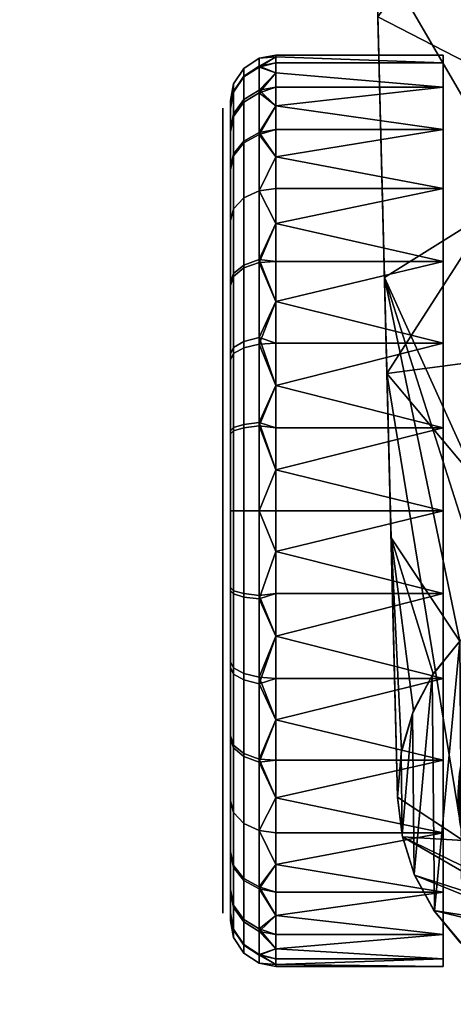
# Model space of a CAD drawing. Header units: millimetres. Extents: x -349 to 349, y -354 to 324.
# Tile 75 of 256: x -39 to -10, y -354 to -289. Entities that reach past the tile are written whole.
import ezdxf

# ---------------------------------------------------------------- set-up
doc = ezdxf.new("R2010")
doc.units = ezdxf.units.MM
doc.header["$MEASUREMENT"] = 0
doc.layers.add('kolecka', color=250, linetype='Continuous')
doc.layers.add('podnoz', color=7, linetype='Continuous')

msp = doc.modelspace()

# ---------------------------------------------------------------- meshes
at = {"layer": 'kolecka'}
mesh = msp.add_polyface(dxfattribs=at)
corners = [(-25, -347.98, 24.733), (-25, -343.949, 15), (-25, -346.446, 19.667), (-25, -348.501, 30), (-25, -348.021, 35.059), (-25, -336.323, 7.433), (-25, -326.559, 3.478), (-25, -331.439, 4.895), (-25, -340.593, 10.907), (-25, -326.767, 56.48), (-25, -306.5, 7.551), (-25, -344.067, 44.823), (-25, -346.604, 39.939), (-25, -340.593, 49.092), (-25, -336.5, 52.449), (-25, -331.833, 54.946), (-25, -321.5, 57.001), (-25, -316.441, 56.521), (-25, -316.233, 3.519), (-25, -311.167, 5.054), (-25, -294.979, 24.941), (-25, -298.934, 15.177), (-25, -296.395, 20.061), (-25, -302.408, 10.907), (-25, -295.02, 35.267), (-25, -306.677, 52.567), (-25, -302.407, 49.093), (-25, -299.051, 45), (-25, -311.561, 55.104), (-25, -296.554, 40.333), (-298.359, -86.566, 57.001), (-298.359, -91.833, 56.48), (-298.359, -81.507, 56.521), (-298.359, -91.625, 3.478), (-298.359, -81.298, 3.519), (-298.359, -101.389, 7.433), (-298.359, -71.566, 7.551), (-298.359, -76.233, 5.054), (-298.359, -71.743, 52.567), (-298.359, -76.627, 55.104), (-298.359, -86.566, 3)]
mesh.append_faces([[corners[k] for k in face] for face in [(0, 1, 2, 2), (3, 4, 0, 0), (5, 1, 0, 0), (5, 6, 7, 7), (4, 5, 0, 0), (5, 8, 1, 1), (9, 10, 5, 5), (11, 4, 12, 12), (11, 13, 14, 14), (14, 4, 11, 11), (9, 14, 15, 15), (5, 4, 14, 14), (5, 14, 9, 9), (16, 17, 9, 9), (6, 5, 18, 18), (10, 18, 5, 5), (18, 10, 19, 19), (10, 9, 17, 17), (10, 20, 21, 21), (21, 20, 22, 22), (23, 10, 21, 21), (10, 24, 20, 20), (25, 26, 27, 27), (25, 17, 28, 28), (10, 17, 25, 25), (10, 25, 27, 27), (24, 27, 29, 29), (30, 31, 32, 32), (33, 34, 35, 35), (36, 35, 34, 34), (34, 37, 36, 36), (36, 32, 31, 31), (38, 39, 32, 32), (36, 38, 32, 32), (40, 34, 33, 33)]])
mesh = msp.add_polyface(dxfattribs=at)
corners = [(-24.121, -297.161, 14.013), (-23.104, -296.603, 13.646), (-23.104, -300.435, 8.935), (-24.121, -300.907, 9.407), (-24.789, -298.011, 14.571), (-24.789, -301.627, 10.127), (-25, -298.934, 15.177), (-25, -302.408, 10.907), (-24.121, -294.422, 19.28), (-23.104, -293.801, 19.034), (-24.789, -295.368, 19.654), (-25, -296.395, 20.061), (-24.121, -292.895, 24.544), (-23.104, -292.239, 24.419), (-24.789, -293.894, 24.734), (-25, -294.979, 24.941), (-24.121, -292.378, 30), (-23.104, -291.71, 30), (-24.789, -293.395, 30), (-25, -294.499, 30), (-24.121, -292.939, 35.681), (-23.104, -292.284, 35.812), (-24.789, -293.937, 35.483), (-25, -295.02, 35.267), (-24.121, -294.594, 41.145), (-23.104, -293.977, 41.4), (-24.789, -295.534, 40.755), (-25, -296.554, 40.333), (-24.121, -297.287, 46.178), (-23.104, -296.732, 46.549), (-24.789, -298.133, 45.613), (-25, -299.051, 45), (-24.121, -300.907, 50.593), (-23.104, -300.435, 51.065), (-24.789, -301.627, 49.873), (-25, -302.407, 49.093), (-22, -298.209, 11.091), (-22, -292.658, 21.745), (-22, -291.621, 27.304), (-22, -292.658, 38.255), (-22, -294.851, 43.779), (-22, -291.621, 32.696), (-22, -294.851, 16.221), (-23.104, -305.146, 54.898), (-22, -302.591, 53.291), (-22, -300.287, 51.213), (-22, -298.209, 48.909), (-25, -306.5, 7.551)]
mesh.append_faces([[corners[k] for k in face] for face in [(0, 1, 2, 3), (4, 0, 3, 5), (6, 4, 5, 7), (8, 9, 1, 0), (10, 8, 0, 4), (11, 10, 4, 6), (12, 13, 9, 8), (14, 12, 8, 10), (15, 14, 10, 11), (16, 17, 13, 12), (18, 16, 12, 14), (19, 18, 14, 15), (20, 21, 17, 16), (22, 20, 16, 18), (23, 22, 18, 19), (24, 25, 21, 20), (26, 24, 20, 22), (27, 26, 22, 23), (28, 29, 25, 24), (30, 28, 24, 26), (31, 30, 26, 27), (32, 33, 29, 28), (34, 32, 28, 30), (35, 34, 30, 31), (1, 36, 2, 2), (13, 37, 9, 9), (17, 38, 13, 13), (25, 39, 21, 21), (29, 40, 25, 25), (17, 21, 41, 41), (1, 9, 42, 42), (43, 44, 33, 33), (33, 45, 46, 29), (47, 31, 23, 23), (23, 19, 15, 15)]])
mesh = msp.add_polyface(dxfattribs=at)
corners = [(-11, -296.39, 13.584), (-11, -300.287, 8.787), (-22, -298.209, 11.091), (-11, -293.606, 18.957), (-22, -294.851, 16.221), (-11, -292.001, 24.541), (-22, -291.621, 27.304), (-22, -291.5, 30), (-11, -291.5, 30), (-22, -291.621, 32.696), (-11, -292.001, 35.459), (-22, -292.658, 21.745), (-22, -292.001, 24.541), (-11, -293.606, 41.043), (-22, -293.606, 41.043), (-22, -294.851, 43.779), (-11, -296.39, 46.416), (-22, -296.39, 46.416), (-22, -298.209, 48.909), (-11, -300.287, 51.213), (-22, -292.001, 35.459), (-22, -292.658, 38.255), (-22, -300.287, 8.787), (-22, -296.39, 13.584), (-22, -293.606, 18.957), (-22, -300.287, 51.213), (-23.104, -296.603, 13.646), (-23.104, -300.435, 8.935), (-23.104, -293.801, 19.034), (-23.104, -292.239, 24.419), (-23.104, -291.71, 30), (-23.104, -292.284, 35.812), (-23.104, -293.977, 41.4), (-23.104, -296.732, 46.549), (9, -291.528, 28.713), (9, -292.586, 22), (-9, -292.586, 22), (-9, -291.528, 28.713), (9, -291.58, 32.196), (-9, -291.58, 32.196)]
mesh.append_faces([[corners[k] for k in face] for face in [(0, 1, 2, 2), (3, 0, 4, 4), (5, 6, 7, 8), (8, 7, 9, 10), (3, 11, 12, 5), (13, 14, 15, 16), (16, 17, 18, 19), (10, 20, 21, 13), (1, 22, 2, 2), (0, 23, 4, 4), (3, 4, 24, 24), (23, 0, 2, 2), (5, 12, 6, 6), (10, 9, 20, 20), (11, 3, 24, 24), (13, 21, 14, 14), (19, 18, 25, 25), (17, 16, 15, 15), (26, 23, 2, 2), (26, 4, 23, 23), (27, 2, 22, 22), (28, 11, 24, 24), (29, 12, 11, 11), (30, 7, 6, 6), (30, 9, 7, 7), (29, 6, 12, 12), (31, 21, 20, 20), (32, 14, 21, 21), (33, 17, 15, 15), (33, 18, 17, 17), (32, 15, 14, 14), (31, 20, 9, 9), (28, 24, 4, 4), (34, 35, 36, 37), (38, 34, 37, 39)]])
mesh = msp.add_polyface(dxfattribs=at)
corners = [(-22, -321.5, 60), (-22, -324.196, 59.879), (-11, -321.5, 60), (-11, -326.959, 59.499), (-22, -326.959, 59.499), (-22, -329.755, 58.842), (-11, -332.543, 57.894), (-22, -332.543, 57.894), (-22, -335.279, 56.649), (-11, -337.916, 55.11), (-22, -337.916, 55.11), (-11, -337.916, 4.89), (-22, -337.916, 4.89), (-22, -335.279, 3.351), (-11, -332.543, 2.106), (-22, -332.543, 2.106), (-22, -329.755, 1.158), (-11, -326.959, 0.501), (-22, -326.959, 0.501), (-22, -324.196, 0.121), (-11, -321.5), (-22, -321.5), (-23.104, -327.312, 59.216), (-23.104, -332.9, 57.523), (-23.104, -338.049, 54.768), (-22, -340.409, 53.291), (-23.104, -337.854, 5.102), (-23.104, -332.466, 2.302), (-23.104, -327.081, 0.738), (-23.104, -321.5, 0.211), (-23.104, -321.5, 59.79), (-9, -351.426, 32.606), (-9, -291.58, 32.196), (-9, -351.529, 30.473), (-9, -351.5, 28.334), (-9, -291.528, 28.713), (-9, -351.325, 26.202), (-9, -351.193, 34.728), (-9, -292.041, 35.673), (-9, -350.841, 36.822), (-9, -350.411, 38.9), (-9, -292.905, 39.073), (-9.928, -338.802, 61.392), (-10, -340, 63), (-9.298, -336.319, 63), (-9, -335.641, 60), (-9.404, -336.598, 60.605), (-9.721, -337.656, 61.082), (-10, -340, 63), (-9.657, -342.579, 63), (-9.298, -336.319, 63)]
mesh.append_faces([[corners[k] for k in face] for face in [(0, 1, 2, 2), (3, 2, 1, 1), (3, 1, 4, 4), (3, 4, 5, 6), (6, 7, 8, 9), (6, 5, 7, 7), (9, 8, 10, 10), (11, 12, 13, 14), (14, 15, 16, 17), (17, 18, 19, 20), (14, 13, 15, 15), (17, 16, 18, 18), (20, 19, 21, 21), (22, 4, 1, 1), (22, 5, 4, 4), (23, 8, 7, 7), (24, 10, 8, 8), (23, 7, 5, 5), (24, 25, 10, 10), (26, 13, 12, 12), (27, 16, 15, 15), (28, 18, 16, 16), (27, 15, 13, 13), (29, 21, 19, 19), (0, 30, 1, 1), (31, 32, 33, 33), (34, 35, 36, 36), (37, 38, 31, 31), (37, 39, 38, 38), (40, 41, 39, 39), (42, 43, 44, 44), (45, 46, 44, 44), (46, 47, 44, 44), (47, 42, 44, 44), (48, 49, 50, 50)]])
mesh = msp.add_polyface(dxfattribs=at)
corners = [(-22, -318.804, 0.121), (-11, -321.5), (-22, -321.5), (-22, -316.041, 0.501), (-11, -316.041, 0.501), (-22, -313.245, 1.158), (-11, -310.457, 2.106), (-22, -310.457, 2.106), (-22, -307.721, 3.351), (-11, -305.084, 4.89), (-22, -305.084, 4.89), (-22, -302.591, 6.709), (-11, -300.287, 8.787), (-11, -305.084, 55.11), (-22, -305.084, 55.11), (-22, -307.721, 56.649), (-11, -310.457, 57.894), (-22, -310.457, 57.894), (-22, -313.245, 58.842), (-11, -316.041, 59.499), (-11, -300.287, 51.213), (-22, -302.591, 53.291), (-22, -318.804, 59.879), (-22, -321.5, 60), (-11, -321.5, 60), (-22, -300.287, 8.787), (-22, -316.041, 59.499), (-22, -300.287, 51.213), (-23.104, -300.435, 8.935), (-23.104, -304.95, 5.232), (-23.104, -300.435, 51.065), (-23.104, -305.146, 54.898), (-23.104, -310.534, 57.698), (-23.104, -315.918, 59.261), (-9, -351.5, 28.334), (-9, -351.529, 30.473), (-9, -291.528, 28.713), (-9, -349.95, 40.959), (-9, -297.625, 48.166), (-9, -294.149, 42.327), (-9, -292.905, 39.073), (-9, -350.411, 38.9), (-9, -351.426, 32.606), (-9, -292.041, 35.673), (-9, -291.58, 32.196), (-9, -350.841, 36.822), (-9, -321.5, 60), (-9, -308.177, 56.879), (-9, -305.13, 55.14), (-9, -314.748, 59.23), (-9, -311.405, 58.251), (-9, -348.469, 47.082), (-9, -292.586, 22), (-9, -351.325, 26.202)]
mesh.append_faces([[corners[k] for k in face] for face in [(0, 1, 2, 2), (1, 0, 3, 4), (4, 3, 5, 6), (6, 7, 8, 9), (9, 10, 11, 11), (9, 8, 10, 10), (7, 6, 5, 5), (12, 9, 11, 11), (13, 14, 15, 16), (16, 17, 18, 19), (20, 21, 14, 13), (19, 22, 23, 24), (12, 11, 25, 25), (19, 26, 22, 22), (26, 19, 18, 18), (17, 16, 15, 15), (21, 20, 27, 27), (28, 25, 11, 11), (29, 10, 8, 8), (30, 21, 27, 27), (31, 14, 21, 21), (32, 17, 15, 15), (32, 18, 17, 17), (31, 15, 14, 14), (33, 22, 26, 26), (34, 35, 36, 36), (37, 38, 39, 39), (40, 41, 39, 39), (42, 43, 44, 44), (43, 45, 40, 40), (46, 47, 48, 48), (49, 50, 46, 46), (47, 46, 50, 50), (51, 46, 48, 48), (52, 53, 36, 36)]])
mesh = msp.add_polyface(dxfattribs=at)
corners = [(-24.121, -315.819, 1.439), (-23.104, -315.688, 0.783), (-23.104, -321.5, 0.211), (-24.121, -321.5, 0.879), (-24.789, -316.017, 2.436), (-24.789, -321.5, 1.896), (-25, -316.233, 3.519), (-25, -321.5, 3), (-24.121, -310.355, 3.095), (-23.104, -310.099, 2.477), (-24.789, -310.744, 4.034), (-25, -311.167, 5.054), (-24.121, -305.321, 5.787), (-23.104, -304.95, 5.232), (-24.789, -305.886, 6.633), (-25, -306.5, 7.551), (-24.121, -300.907, 9.407), (-23.104, -300.435, 8.935), (-24.789, -301.627, 10.127), (-25, -302.408, 10.907), (-24.121, -305.512, 54.34), (-23.104, -305.146, 54.898), (-23.104, -300.435, 51.065), (-24.121, -300.907, 50.593), (-24.789, -306.071, 53.49), (-24.789, -301.627, 49.873), (-25, -306.677, 52.567), (-25, -302.407, 49.093), (-24.121, -310.78, 57.077), (-23.104, -310.534, 57.698), (-24.789, -311.155, 56.131), (-25, -311.561, 55.104), (-24.121, -316.044, 58.605), (-23.104, -315.918, 59.261), (-24.789, -316.234, 57.606), (-25, -316.441, 56.521), (-24.121, -321.5, 59.122), (-23.104, -321.5, 59.79), (-24.789, -321.5, 58.105), (-22, -316.041, 0.501), (-22, -318.804, 0.121), (-22, -310.457, 2.106), (-22, -313.245, 1.158), (-22, -307.721, 3.351), (-22, -302.591, 6.709), (-22, -305.084, 4.89), (-22, -307.721, 56.649), (-22, -318.804, 59.879), (-22, -313.245, 58.842), (-22, -316.041, 59.499)]
mesh.append_faces([[corners[k] for k in face] for face in [(0, 1, 2, 3), (4, 0, 3, 5), (6, 4, 5, 7), (8, 9, 1, 0), (10, 8, 0, 4), (11, 10, 4, 6), (12, 13, 9, 8), (14, 12, 8, 10), (15, 14, 10, 11), (16, 17, 13, 12), (18, 16, 12, 14), (19, 18, 14, 15), (20, 21, 22, 23), (24, 20, 23, 25), (26, 24, 25, 27), (28, 29, 21, 20), (30, 28, 20, 24), (31, 30, 24, 26), (32, 33, 29, 28), (34, 32, 28, 30), (35, 34, 30, 31), (36, 37, 33, 32), (38, 36, 32, 34), (1, 39, 40, 40), (9, 41, 42, 42), (9, 43, 41, 41), (1, 42, 39, 39), (13, 44, 45, 45), (9, 42, 1, 1), (17, 44, 13, 13), (9, 13, 43, 43), (29, 46, 21, 21), (33, 37, 47, 47), (48, 29, 33, 33), (49, 48, 33, 33)]])
mesh = msp.add_polyface(dxfattribs=at)
corners = [(-25, -321.5, 57.001), (-24.789, -321.5, 58.105), (-24.789, -316.234, 57.606), (-25, -316.441, 56.521), (-24.121, -327.181, 58.561), (-23.104, -327.312, 59.216), (-23.104, -321.5, 59.79), (-24.121, -321.5, 59.122), (-24.789, -326.983, 57.563), (-25, -326.767, 56.48), (-24.121, -332.645, 56.906), (-23.104, -332.9, 57.523), (-24.789, -332.255, 55.966), (-25, -331.833, 54.946), (-24.121, -337.678, 54.213), (-23.104, -338.049, 54.768), (-24.789, -337.113, 53.367), (-25, -336.5, 52.449), (-24.789, -341.373, 49.873), (-24.121, -342.093, 50.593), (-25, -340.593, 49.092), (-24.121, -337.488, 5.66), (-23.104, -337.854, 5.102), (-23.104, -342.565, 8.935), (-24.121, -342.093, 9.407), (-24.789, -336.929, 6.51), (-24.789, -341.373, 10.127), (-25, -336.323, 7.433), (-25, -340.593, 10.907), (-24.121, -332.22, 2.923), (-23.104, -332.466, 2.302), (-24.789, -331.845, 3.869), (-25, -331.439, 4.895), (-24.121, -326.956, 1.395), (-23.104, -327.081, 0.738), (-24.789, -326.766, 2.394), (-25, -326.559, 3.478), (-24.121, -321.5, 0.879), (-23.104, -321.5, 0.211), (-24.789, -321.5, 1.896), (-25, -321.5, 3), (-22, -318.804, 0.121), (-22, -321.5), (-23.104, -315.688, 0.783), (-22, -321.5, 60), (-22, -318.804, 59.879), (-22, -324.196, 59.879), (-22, -329.755, 58.842), (-23.104, -342.565, 51.065), (-22, -340.409, 53.291), (-22, -335.279, 56.649), (-22, -335.279, 3.351), (-22, -324.196, 0.121), (-22, -326.959, 0.501), (-22, -329.755, 1.158), (-25, -316.233, 3.519)]
mesh.append_faces([[corners[k] for k in face] for face in [(0, 1, 2, 3), (4, 5, 6, 7), (8, 4, 7, 1), (9, 8, 1, 0), (10, 11, 5, 4), (12, 10, 4, 8), (13, 12, 8, 9), (14, 15, 11, 10), (16, 14, 10, 12), (17, 16, 12, 13), (18, 19, 14, 16), (20, 18, 16, 17), (21, 22, 23, 24), (25, 21, 24, 26), (27, 25, 26, 28), (29, 30, 22, 21), (31, 29, 21, 25), (32, 31, 25, 27), (33, 34, 30, 29), (35, 33, 29, 31), (36, 35, 31, 32), (37, 38, 34, 33), (39, 37, 33, 35), (40, 39, 35, 36), (38, 41, 42, 42), (43, 41, 38, 38), (44, 45, 6, 6), (5, 46, 6, 6), (11, 47, 5, 5), (48, 49, 15, 15), (11, 15, 50, 50), (30, 51, 22, 22), (38, 52, 53, 34), (54, 30, 34, 34), (40, 36, 55, 55)]])
mesh = msp.add_polyface(dxfattribs=at)
corners = [(-11, -349.394, 18.957), (-22, -349.394, 18.957), (-22, -348.149, 16.221), (-11, -346.61, 13.584), (-22, -346.61, 13.584), (-22, -344.791, 11.091), (-11, -342.713, 8.787), (-22, -342.713, 8.787), (-22, -340.409, 6.709), (-11, -337.916, 4.89), (-11, -350.999, 24.541), (-22, -350.999, 24.541), (-22, -350.342, 21.745), (-9, -321.5, 60), (-9, -348.469, 47.082), (-9, -347.958, 49.098), (-9, -347.441, 51.113), (-9, -346.923, 53.11), (-9, -335.641, 60), (-9, -346.402, 55.106), (-9, -345.886, 57.086), (-9, -345.371, 59.066), (-9, -345.13, 60), (-9.404, -336.598, 60.605), (-9, -335.641, 60), (-9.375, -344.165, 60.563), (-9.721, -337.656, 61.082), (-9.681, -343.124, 61.021), (-9, -345.13, 60), (-9.898, -342.01, 61.347), (-10, -340.844, 61.5), (-9.928, -338.802, 61.392), (-10, -340, 61.5), (-10, -340, 63), (-10, -340, 61.5), (-10, -340.844, 61.5), (-8.47, -351.361, 26.181), (-9, -351.325, 26.202), (-9, -350.993, 24.086), (-9, -350.509, 22), (-8.338, -350.566, 22), (-8.602, -351.552, 30.439), (-9, -351.529, 30.473), (-9, -351.5, 28.334), (-9, -351.426, 32.606), (-9, -349.95, 40.959), (-9, -350.411, 38.9), (-8.865, -350.453, 38.878), (-9, -350.841, 36.822), (-8.064, -348.407, 50.995), (-9, -347.441, 51.113), (-9, -347.958, 49.098), (-9.657, -342.579, 63), (-9.681, -343.124, 61.021), (-9.375, -344.165, 60.563), (-9.898, -342.01, 61.347), (-9, -346.923, 53.11), (-8.263, -347.375, 55.034), (-9, -346.402, 55.106), (-8.66, -345, 63), (-9, -345.13, 60), (-9.928, -338.802, 61.392)]
mesh.append_faces([[corners[k] for k in face] for face in [(0, 1, 2, 3), (3, 4, 5, 6), (6, 7, 8, 9), (10, 11, 12, 0), (13, 14, 15, 15), (16, 17, 18, 18), (19, 18, 17, 17), (18, 20, 21, 21), (21, 22, 18, 18), (20, 18, 19, 19), (23, 24, 25, 25), (26, 23, 27, 27), (28, 25, 24, 24), (27, 23, 25, 25), (27, 29, 26, 26), (29, 30, 31, 31), (32, 31, 30, 30), (26, 29, 31, 31), (33, 34, 35, 35), (36, 37, 38, 38), (39, 40, 38, 38), (41, 42, 43, 43), (41, 44, 42, 42), (45, 46, 47, 47), (48, 47, 46, 46), (49, 50, 51, 51), (52, 53, 54, 54), (52, 55, 53, 53), (56, 57, 58, 58), (33, 35, 55, 55), (33, 55, 52, 52), (52, 54, 59, 59), (54, 60, 59, 59), (49, 56, 50, 50), (33, 61, 34, 34)]])
mesh = msp.add_polyface(dxfattribs=at)
corners = [(-24.121, -342.093, 50.593), (-23.104, -342.565, 51.065), (-23.104, -338.049, 54.768), (-24.121, -337.678, 54.213), (-24.121, -345.84, 45.988), (-23.104, -346.398, 46.354), (-24.789, -344.99, 45.429), (-24.789, -341.373, 49.873), (-25, -344.067, 44.823), (-25, -340.593, 49.092), (-24.121, -348.577, 40.72), (-23.104, -349.198, 40.966), (-24.789, -347.631, 40.345), (-25, -346.604, 39.939), (-24.121, -350.105, 35.456), (-23.104, -350.761, 35.582), (-24.789, -349.106, 35.266), (-25, -348.021, 35.059), (-24.121, -350.622, 30), (-23.104, -351.29, 30), (-24.789, -349.605, 30), (-25, -348.501, 30), (-24.121, -350.061, 24.319), (-23.104, -350.716, 24.188), (-24.789, -349.063, 24.517), (-25, -347.98, 24.733), (-24.121, -348.406, 18.855), (-23.104, -349.023, 18.6), (-24.789, -347.466, 19.245), (-25, -346.446, 19.667), (-24.121, -345.713, 13.822), (-23.104, -346.268, 13.451), (-24.789, -344.867, 14.387), (-25, -343.949, 15), (-24.121, -342.093, 9.407), (-23.104, -342.565, 8.935), (-24.789, -341.373, 10.127), (-25, -340.593, 10.907), (-22, -344.791, 48.909), (-22, -350.342, 38.255), (-22, -351.379, 32.696), (-22, -350.342, 21.745), (-22, -348.149, 16.221), (-22, -351.379, 27.304), (-22, -348.149, 43.779), (-23.104, -337.854, 5.102), (-22, -340.409, 6.709), (-22, -342.713, 8.787), (-22, -344.791, 11.091)]
mesh.append_faces([[corners[k] for k in face] for face in [(0, 1, 2, 3), (4, 5, 1, 0), (6, 4, 0, 7), (8, 6, 7, 9), (10, 11, 5, 4), (12, 10, 4, 6), (13, 12, 6, 8), (14, 15, 11, 10), (16, 14, 10, 12), (17, 16, 12, 13), (18, 19, 15, 14), (20, 18, 14, 16), (21, 20, 16, 17), (22, 23, 19, 18), (24, 22, 18, 20), (25, 24, 20, 21), (26, 27, 23, 22), (28, 26, 22, 24), (29, 28, 24, 25), (30, 31, 27, 26), (32, 30, 26, 28), (33, 32, 28, 29), (34, 35, 31, 30), (36, 34, 30, 32), (37, 36, 32, 33), (5, 38, 1, 1), (15, 39, 11, 11), (19, 40, 15, 15), (27, 41, 23, 23), (31, 42, 27, 27), (19, 23, 43, 43), (5, 11, 44, 44), (45, 46, 47, 35), (48, 31, 35, 35)]])
mesh = msp.add_polyface(dxfattribs=at)
corners = [(-11, -337.916, 55.11), (-22, -337.916, 55.11), (-22, -340.409, 53.291), (-11, -342.713, 51.213), (-22, -342.713, 51.213), (-22, -344.791, 48.909), (-11, -346.61, 46.416), (-22, -346.61, 46.416), (-22, -348.149, 43.779), (-11, -349.394, 41.043), (-11, -350.999, 35.459), (-22, -350.999, 35.459), (-22, -351.379, 32.696), (-11, -351.5, 30), (-22, -351.5, 30), (-22, -351.379, 27.304), (-11, -350.999, 24.541), (-22, -349.394, 41.043), (-22, -350.342, 38.255), (-22, -350.999, 24.541), (-11, -346.61, 13.584), (-22, -348.149, 16.221), (-22, -346.61, 13.584), (-11, -342.713, 8.787), (-22, -344.791, 11.091), (-22, -342.713, 8.787), (-22, -337.916, 4.89), (-11, -337.916, 4.89), (-22, -340.409, 6.709), (-22, -349.394, 18.957), (-11, -349.394, 18.957), (-22, -350.342, 21.745), (-23.104, -342.565, 51.065), (-23.104, -346.398, 46.354), (-23.104, -349.198, 40.966), (-23.104, -350.761, 35.582), (-23.104, -351.29, 30), (-23.104, -350.716, 24.188), (-23.104, -349.023, 18.6), (-23.104, -346.268, 13.451), (-23.104, -342.565, 8.935), (-23.104, -337.854, 5.102)]
mesh.append_faces([[corners[k] for k in face] for face in [(0, 1, 2, 3), (4, 3, 2, 2), (3, 4, 5, 6), (6, 7, 8, 9), (10, 11, 12, 13), (13, 14, 15, 16), (9, 17, 18, 10), (6, 5, 7, 7), (9, 8, 17, 17), (13, 12, 14, 14), (16, 15, 19, 19), (11, 10, 18, 18), (20, 21, 22, 22), (23, 24, 25, 25), (26, 27, 28, 28), (29, 30, 31, 31), (32, 4, 2, 2), (32, 5, 4, 4), (33, 8, 7, 7), (34, 17, 8, 8), (33, 7, 5, 5), (35, 11, 18, 18), (35, 12, 11, 11), (36, 15, 14, 14), (37, 19, 15, 15), (36, 14, 12, 12), (38, 29, 31, 31), (38, 21, 29, 29), (39, 24, 22, 22), (40, 25, 24, 24), (39, 22, 21, 21), (37, 31, 19, 19), (34, 18, 17, 17), (41, 26, 28, 28)]])
at = {"layer": 'podnoz'}
mesh = msp.add_polyface(dxfattribs=at)
corners = [(-25.5, -316.33, 4.009), (-25.5, -321.499, 9.5), (-25.5, -317.5, 9.894), (-25.5, -321.5, 3.5), (-25.5, -311.358, 5.515), (-25.5, -313.655, 11.06), (-25.5, -306.777, 7.965), (-25.5, -310.112, 12.956), (-25.5, -307.005, 15.504), (-25.5, -302.76, 11.26), (-25.5, -304.367, 18.746), (-25.5, -299.351, 15.451), (-25.5, -302.439, 22.454), (-25.5, -296.859, 20.245), (-25.5, -295.469, 25.035), (-25.5, -301.363, 26.159), (-25.5, -294.999, 30), (-25.5, -301, 30), (-25.5, -316.535, 56.031), (-25.5, -313.954, 49.061), (-25.5, -317.659, 50.136), (-25.5, -306.952, 52.148), (-25.5, -307.005, 44.497), (-25.5, -310.246, 47.133), (-25.5, -321.5, 50.5), (-25.5, -311.745, 54.64), (-25.5, -302.76, 48.74), (-25.5, -295.509, 35.17), (-25.5, -301.395, 33.999), (-25.5, -302.561, 37.845), (-25.5, -297.015, 40.142), (-25.5, -304.456, 41.389), (-25.5, -299.465, 44.723), (-16.117, -256.337, 101.537), (-15.407, -284.451, 94.544), (-7.101, -276.466, 118.585), (-14.7, -312.46, 87.137), (-6.514, -299.738, 112.627), (-5.928, -322.938, 106.389), (-6.221, -311.348, 109.543), (-6.807, -288.111, 115.641), (-7.396, -264.803, 121.458), (-5.257, -276.725, 119.808), (-7.396, -264.803, 121.458), (-7.101, -276.466, 118.585), (-4.668, -300.012, 113.847), (-6.807, -288.111, 115.641), (-6.514, -299.738, 112.627), (-6.221, -311.348, 109.543), (-4.082, -323.226, 107.605), (-5.847, -253.367, 125.489), (-5.928, -322.938, 106.389), (-4.668, -300.012, 113.847), (-4.082, -323.226, 107.605), (0, -318.447, 108.92), (0, -287.088, 117.202), (-5.257, -276.725, 119.808), (0, -255.599, 124.974), (-5.847, -253.367, 125.489), (-14.7, -312.46, 87.137), (-15.293, -288.976, 82.265), (-14.859, -306.149, 78.339), (-15.407, -284.451, 94.544), (-15.728, -271.758, 85.99), (-13.996, -340.353, 79.321), (-16.163, -254.499, 89.514), (-2.763, -326.275, 73.544), (-5.381, -327.075, 73.336), (0, -296.851, 80.578), (-14.859, -306.149, 78.339), (0, -326, 73.615), (-9.899, -330.1, 72.549), (-14.427, -323.275, 74.213), (-15.293, -288.976, 82.265), (0, -267.57, 86.962), (-16.163, -254.499, 89.514), (-15.728, -271.758, 85.99)]
mesh.append_faces([[corners[k] for k in face] for face in [(0, 1, 2, 2), (3, 1, 0, 0), (4, 0, 5, 5), (6, 4, 5, 5), (0, 2, 5, 5), (6, 7, 8, 8), (7, 6, 5, 5), (8, 9, 6, 6), (10, 11, 8, 8), (9, 8, 11, 11), (12, 11, 10, 10), (13, 11, 12, 12), (14, 12, 15, 15), (16, 14, 17, 17), (15, 17, 14, 14), (14, 13, 12, 12), (18, 19, 20, 20), (21, 22, 23, 23), (21, 23, 19, 19), (18, 20, 24, 24), (25, 19, 18, 18), (25, 21, 19, 19), (21, 26, 22, 22), (27, 28, 29, 29), (17, 28, 27, 27), (27, 16, 17, 17), (30, 27, 29, 29), (31, 22, 32, 32), (26, 32, 22, 22), (29, 31, 32, 32), (32, 30, 29, 29), (33, 34, 35, 35), (34, 36, 37, 37), (36, 38, 39, 39), (40, 35, 34, 34), (39, 37, 36, 36), (34, 37, 40, 40), (35, 41, 33, 33), (42, 43, 44, 44), (45, 46, 47, 47), (45, 47, 48, 48), (42, 44, 46, 46), (45, 42, 46, 46), (49, 45, 48, 48), (50, 43, 42, 42), (49, 48, 51, 51), (52, 53, 54, 54), (55, 56, 52, 52), (52, 54, 55, 55), (57, 56, 55, 55), (57, 58, 56, 56), (59, 60, 61, 61), (62, 63, 59, 59), (60, 59, 63, 63), (64, 59, 61, 61), (63, 62, 65, 65), (66, 67, 68, 68), (69, 68, 67, 67), (66, 68, 70, 70), (71, 72, 69, 69), (73, 74, 68, 68), (75, 74, 76, 76), (73, 76, 74, 74), (69, 73, 68, 68)]])
mesh = msp.add_polyface(dxfattribs=at)
corners = [(-25.5, -338.544, 18.611), (-25.5, -335.995, 15.503), (-25.5, -343.534, 15.277), (-25.5, -340.24, 11.26), (-25.5, -340.439, 22.155), (-25.5, -331.255, 5.359), (-25.5, -336.048, 7.851), (-25.5, -329.046, 10.939), (-25.5, -326.465, 3.97), (-25.5, -321.5, 3.5), (-25.5, -325.34, 9.863), (-25.5, -332.754, 12.866), (-25.5, -338.634, 41.254), (-25.5, -343.648, 44.548), (-25.5, -335.997, 44.495), (-25.5, -336.223, 52.034), (-25.5, -332.889, 47.044), (-25.5, -326.67, 55.991), (-25.5, -325.499, 50.105), (-25.5, -329.345, 48.939), (-25.5, -331.642, 54.485), (-25.5, -321.5, 56.501), (-25.5, -321.5, 50.5), (-25.5, -340.24, 48.739), (-25.5, -321.499, 9.5), (-25.5, -316.535, 56.031), (-9.67, -343.207, 89.596), (-5.928, -322.938, 106.389), (-14.7, -312.46, 87.137), (-13.996, -340.353, 79.321), (-5.344, -346.06, 99.871), (-5.344, -346.06, 99.871), (-3.497, -346.363, 101.083), (-4.082, -323.226, 107.605), (-5.928, -322.938, 106.389), (0, -318.447, 108.92), (-4.082, -323.226, 107.605), (-3.497, -346.363, 101.083), (-0.645, -349.605, 100.149), (0, -349.667, 100.131), (-13.996, -340.353, 79.321), (-14.427, -323.275, 74.213), (-13.996, -340.353, 69.886), (-14.859, -306.149, 78.339), (-2.763, -326.275, 73.544), (0, -326, 64), (-5.153, -326.983, 64), (-7.783, -328.363, 73.001), (-7.661, -328.282, 64), (-9.899, -330.1, 64), (-5.381, -327.075, 73.336), (0, -326, 73.615), (-9.899, -330.1, 72.549), (-13.017, -334.847, 64), (-12.943, -334.665, 71.363), (-11.718, -332.339, 64), (-13.996, -340.353, 64), (-13.766, -337.453, 64), (-13.732, -337.274, 70.686), (-11.658, -332.248, 71.991), (-13.702, -342.871, 64), (-13.996, -340.353, 64), (-13.766, -337.453, 64), (-12.905, -345.428, 64), (-13.017, -334.847, 64), (-11.576, -347.873, 64), (-11.718, -332.339, 64), (-9.899, -330.1, 64), (-5.062, -353.053, 64), (-7.533, -351.801, 64), (-5.153, -326.983, 64), (-2.501, -353.775, 64), (0, -354, 64), (0, -326, 64), (-7.661, -328.282, 64), (-9.753, -350.044, 64), (-14.427, -323.275, 74.213), (-13.732, -337.274, 70.686), (-13.996, -340.353, 69.886), (-12.943, -334.665, 71.363), (-11.658, -332.248, 71.991), (-14.859, -306.149, 78.339), (-7.783, -328.363, 73.001), (-9.899, -330.1, 72.549), (-5.381, -327.075, 73.336)]
mesh.append_faces([[corners[k] for k in face] for face in [(0, 1, 2, 2), (3, 2, 1, 1), (0, 2, 4, 4), (5, 6, 7, 7), (8, 5, 7, 7), (9, 8, 10, 10), (6, 1, 11, 11), (8, 7, 10, 10), (7, 6, 11, 11), (3, 1, 6, 6), (12, 13, 14, 14), (15, 16, 14, 14), (17, 18, 19, 19), (15, 19, 16, 16), (20, 19, 15, 15), (17, 19, 20, 20), (21, 22, 17, 17), (18, 17, 22, 22), (23, 15, 14, 14), (24, 9, 10, 10), (21, 25, 22, 22), (26, 27, 28, 28), (28, 29, 26, 26), (27, 26, 30, 30), (31, 32, 33, 33), (34, 31, 33, 33), (35, 36, 37, 37), (37, 38, 35, 35), (38, 39, 35, 35), (40, 41, 42, 42), (43, 41, 40, 40), (44, 45, 46, 46), (47, 48, 49, 49), (50, 46, 48, 48), (51, 45, 44, 44), (44, 46, 50, 50), (50, 48, 47, 47), (47, 49, 52, 52), (53, 54, 55, 55), (56, 42, 57, 57), (58, 53, 57, 57), (52, 49, 59, 59), (54, 59, 55, 55), (58, 54, 53, 53), (58, 57, 42, 42), (55, 59, 49, 49), (60, 61, 62, 62), (63, 60, 64, 64), (65, 63, 66, 66), (64, 60, 62, 62), (66, 63, 64, 64), (66, 67, 65, 65), (68, 69, 70, 70), (71, 68, 70, 70), (72, 71, 73, 73), (67, 74, 75, 75), (70, 69, 74, 74), (70, 73, 71, 71), (76, 77, 78, 78), (77, 76, 79, 79), (80, 79, 76, 76), (81, 82, 83, 83), (81, 84, 82, 82), (80, 76, 83, 83)]])
mesh = msp.add_polyface(dxfattribs=at)
corners = [(-25.5, -343.534, 15.277), (-25.5, -345.985, 19.858), (-25.5, -340.439, 22.155), (-25.5, -347.491, 24.83), (-25.5, -348.002, 30), (-25.5, -342, 30), (-25.5, -341.605, 26.001), (-25.5, -341.636, 33.841), (-25.5, -347.531, 34.965), (-25.5, -340.561, 37.546), (-25.5, -346.14, 39.755), (-25.5, -343.648, 44.548), (-25.5, -340.24, 48.739), (-25.5, -335.997, 44.495), (-25.5, -338.634, 41.254), (0, -352.542, 86.938), (0, -351.084, 98.464), (-0.986, -350.995, 98.488), (-7.786, -351.635, 76.087), (-1.939, -350.734, 98.559), (-2.827, -350.311, 98.674), (-5.385, -352.923, 75.719), (-9.899, -349.9, 76.582), (-3.618, -349.737, 98.832), (-11.611, -347.822, 77.176), (-4.332, -348.959, 99.047), (-5.217, -347.078, 99.578), (-13.679, -342.979, 78.565), (-4.872, -348.059, 99.299), (-12.878, -345.492, 77.844), (-9.67, -343.207, 89.596), (-5.344, -346.06, 99.871), (-2.767, -353.724, 75.491), (-13.996, -340.353, 79.321), (0, -354, 75.413), (-2.369, -348.766, 100.39), (-3.497, -346.363, 101.083), (-2.839, -348.261, 100.536), (-3.194, -347.678, 100.703), (-3.418, -347.039, 100.888), (-1.85, -349.144, 100.282), (-1.268, -349.428, 100.2), (-0.645, -349.605, 100.149), (0, -349.667, 100.131), (-0.645, -349.605, 100.149), (-0.986, -350.995, 98.488), (0, -351.084, 98.464), (-1.268, -349.428, 100.2), (-1.939, -350.734, 98.559), (-1.85, -349.144, 100.282), (-2.827, -350.311, 98.674), (-2.369, -348.766, 100.39), (-3.618, -349.737, 98.832), (-2.839, -348.261, 100.536), (-4.332, -348.959, 99.047), (-3.194, -347.678, 100.703), (-4.872, -348.059, 99.299), (-3.418, -347.039, 100.888), (-5.217, -347.078, 99.578), (-3.497, -346.363, 101.083), (-5.344, -346.06, 99.871), (-13.996, -340.353, 69.886), (-13.996, -340.353, 64), (-13.702, -342.871, 64), (-11.611, -347.822, 77.176), (-12.905, -345.428, 64), (-11.576, -347.873, 64), (-13.679, -342.979, 78.565), (-13.996, -340.353, 79.321), (-12.878, -345.492, 77.844), (-9.899, -349.9, 76.582), (-7.786, -351.635, 76.087), (-9.753, -350.044, 64), (-7.533, -351.801, 64), (-2.767, -353.724, 75.491), (-5.062, -353.053, 64), (-2.501, -353.775, 64), (0, -354, 75.413), (0, -354, 64), (-5.385, -352.923, 75.719), (-9.899, -330.1, 64), (-9.753, -350.044, 64), (-11.576, -347.873, 64), (-7.661, -328.282, 64), (-7.533, -351.801, 64)]
mesh.append_faces([[corners[k] for k in face] for face in [(0, 1, 2, 2), (3, 4, 5, 5), (3, 6, 2, 2), (2, 1, 3, 3), (6, 3, 5, 5), (7, 5, 8, 8), (4, 8, 5, 5), (8, 9, 7, 7), (10, 9, 8, 8), (11, 9, 10, 10), (12, 13, 11, 11), (11, 14, 9, 9), (15, 16, 17, 17), (18, 19, 20, 20), (19, 21, 17, 17), (22, 20, 23, 23), (24, 23, 25, 25), (26, 27, 28, 28), (25, 28, 29, 29), (30, 26, 31, 31), (32, 15, 17, 17), (32, 17, 21, 21), (18, 20, 22, 22), (22, 23, 24, 24), (21, 19, 18, 18), (28, 27, 29, 29), (29, 24, 25, 25), (26, 30, 27, 27), (30, 33, 27, 27), (34, 15, 32, 32), (35, 36, 37, 37), (38, 36, 39, 39), (38, 37, 36, 36), (35, 40, 36, 36), (40, 41, 36, 36), (41, 42, 36, 36), (43, 44, 45, 46), (44, 47, 48, 45), (47, 49, 50, 48), (49, 51, 52, 50), (51, 53, 54, 52), (53, 55, 56, 54), (55, 57, 58, 56), (59, 60, 58, 57), (61, 62, 63, 63), (64, 65, 66, 66), (67, 63, 65, 65), (67, 68, 61, 61), (63, 67, 61, 61), (69, 67, 65, 65), (69, 65, 64, 64), (64, 66, 70, 70), (71, 72, 73, 73), (74, 75, 76, 76), (77, 76, 78, 78), (79, 73, 75, 75), (72, 71, 70, 70), (75, 74, 79, 79), (76, 77, 74, 74), (79, 71, 73, 73), (66, 72, 70, 70), (80, 81, 82, 82), (83, 84, 81, 81)]])

doc.saveas('drawing.dxf')
